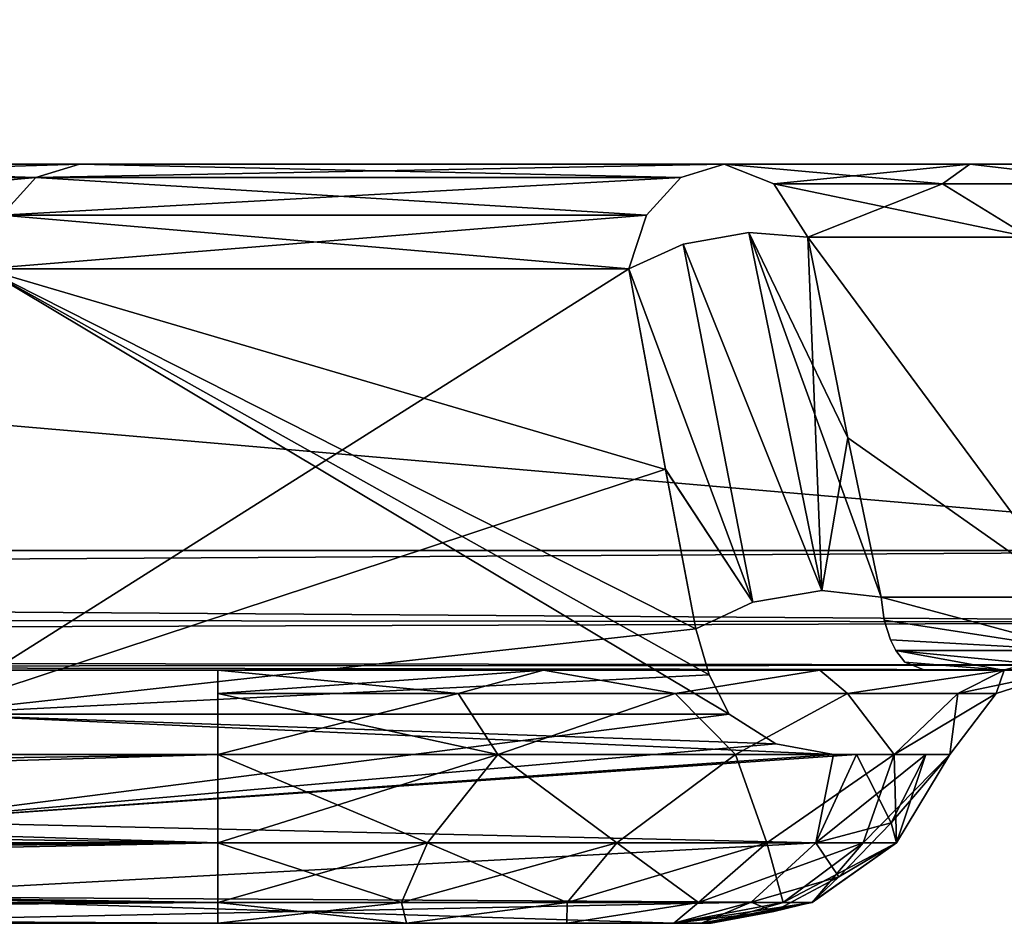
# Model space of a CAD drawing. Header units: millimetres. Extents: x -96 to 96, y -34 to 18.
# Tile 126 of 192: x 40.06 to 43.96, y -33 to -29.43. Entities that reach past the tile are written whole.
import ezdxf

# ---------------------------------------------------------------- set-up
doc = ezdxf.new("R2010")
doc.units = ezdxf.units.MM
doc.header["$LTSCALE"] = 65.185185
for name, color, linetype in [('102', 7, 'CONTINUOUS'), ('146', 7, 'CONTINUOUS'), ('182', 7, 'CONTINUOUS'), ('193', 7, 'CONTINUOUS'), ('213', 7, 'CONTINUOUS'), ('227', 7, 'CONTINUOUS'), ('243', 7, 'CONTINUOUS'), ('261', 7, 'CONTINUOUS'), ('272', 7, 'CONTINUOUS'), ('290', 7, 'CONTINUOUS'), ('348', 7, 'CONTINUOUS'), ('353', 7, 'CONTINUOUS'), ('358', 7, 'CONTINUOUS'), ('361', 7, 'CONTINUOUS'), ('364', 7, 'CONTINUOUS'), ('365', 7, 'CONTINUOUS'), ('366', 7, 'CONTINUOUS'), ('367', 7, 'CONTINUOUS'), ('382', 7, 'CONTINUOUS'), ('383', 7, 'CONTINUOUS'), ('384', 7, 'CONTINUOUS'), ('387', 7, 'CONTINUOUS'), ('388', 7, 'CONTINUOUS'), ('389', 7, 'CONTINUOUS'), ('390', 7, 'CONTINUOUS'), ('393', 7, 'CONTINUOUS'), ('394', 7, 'CONTINUOUS'), ('395', 7, 'CONTINUOUS'), ('396', 7, 'CONTINUOUS'), ('397', 7, 'CONTINUOUS'), ('398', 7, 'CONTINUOUS'), ('86', 7, 'CONTINUOUS'), ('87', 7, 'CONTINUOUS')]:
    doc.layers.add(name, color=color, linetype=linetype)

msp = doc.modelspace()

# ---------------------------------------------------------------- linework, layer by layer
at = {"layer": '102', "color": 7, "linetype": 'Continuous'}
for points in [[(4.873, -28, -23.4466), (45.75, -28, -23.4466), (4.873, -31.5262, -23.2618), (4.873, -28, -23.4466)], [(4.873, -31.5262, -23.2618), (45.75, -28, -23.4466), (45.75, -31.5262, -23.2618), (4.873, -31.5262, -23.2618)]]:
    msp.add_3dface(points, dxfattribs=at)
at = {"layer": '146', "color": 7, "linetype": 'Continuous'}
for points in [[(45.75, -28, 23.4466), (4.873, -28, 23.4466), (45.75, -31.5262, 23.2618), (45.75, -28, 23.4466)], [(4.873, -28, 23.4466), (4.873, -31.5262, 23.2618), (45.75, -31.5262, 23.2618), (4.873, -28, 23.4466)]]:
    msp.add_3dface(points, dxfattribs=at)
at = {"layer": '182', "color": 7, "linetype": 'Continuous'}
for points in [[(4.873, -31.5262, -23.2618), (45.75, -31.5262, -23.2618), (45.75, -31.8106, -23.1543), (4.873, -31.5262, -23.2618)], [(4.873, -31.7647, -23.1866), (4.873, -31.5262, -23.2618), (45.75, -31.8106, -23.1543), (4.873, -31.7647, -23.1866)], [(4.873, -31.9373, -23.0049), (4.873, -31.7647, -23.1866), (45.75, -31.8106, -23.1543), (4.873, -31.9373, -23.0049)], [(45.75, -31.9802, -22.9019), (4.873, -31.9373, -23.0049), (45.75, -31.8106, -23.1543), (45.75, -31.9802, -22.9019)], [(45.25, -32, -22.7624), (4.873, -32, -22.7624), (4.873, -31.9373, -23.0049), (45.25, -32, -22.7624)], [(45.25, -32, -22.7624), (4.873, -31.9373, -23.0049), (45.75, -31.9802, -22.9019), (45.25, -32, -22.7624)]]:
    msp.add_3dface(points, dxfattribs=at)
at = {"layer": '193', "color": 7, "linetype": 'Continuous'}
for points in [[(45.75, -31.5262, 23.2618), (4.873, -31.5262, 23.2618), (4.873, -31.7647, 23.1866), (45.75, -31.5262, 23.2618)], [(45.75, -31.8106, 23.1543), (45.75, -31.5262, 23.2618), (4.873, -31.7647, 23.1866), (45.75, -31.8106, 23.1543)], [(4.873, -31.9373, 23.0049), (45.75, -31.8106, 23.1543), (4.873, -31.7647, 23.1866), (4.873, -31.9373, 23.0049)], [(45.75, -31.9802, 22.9019), (45.75, -31.8106, 23.1543), (4.873, -31.9373, 23.0049), (45.75, -31.9802, 22.9019)], [(4.873, -32, 22.7624), (45.75, -31.9802, 22.9019), (4.873, -31.9373, 23.0049), (4.873, -32, 22.7624)], [(4.873, -32, 22.7624), (45.25, -32, 22.7624), (45.75, -31.9802, 22.9019), (4.873, -32, 22.7624)]]:
    msp.add_3dface(points, dxfattribs=at)
at = {"layer": '213', "color": 7, "linetype": 'Continuous'}
for points in [[(43.3378, -31.0815, 12.2764), (43.1792, -30.2887, 11.9004), (44.2319, -31.7113, 11.8681), (43.3378, -31.0815, 12.2764)], [(44.2319, -31.7113, 11.8681), (43.1792, -30.2887, 11.9004), (44.0539, -30.2887, 11.1941), (44.2319, -31.7113, 11.8681)], [(43.4695, -31.7113, 12.5778), (43.3378, -31.0815, 12.2764), (44.2319, -31.7113, 11.8681), (43.4695, -31.7113, 12.5778)]]:
    msp.add_3dface(points, dxfattribs=at)
at = {"layer": '227', "color": 7, "linetype": 'Continuous'}
for points in [[(43.1792, -30.2887, -11.9004), (43.3379, -31.0819, -12.2766), (44.2319, -31.7113, -11.8681), (43.1792, -30.2887, -11.9004)], [(44.0539, -30.2887, -11.1941), (43.1792, -30.2887, -11.9004), (44.2319, -31.7113, -11.8681), (44.0539, -30.2887, -11.1941)], [(43.3379, -31.0819, -12.2766), (43.4695, -31.7113, -12.5778), (44.2319, -31.7113, -11.8681), (43.3379, -31.0819, -12.2766)]]:
    msp.add_3dface(points, dxfattribs=at)
at = {"layer": '243', "color": 7, "linetype": 'Continuous'}
for points in [[(43.482, -31.8023, 12.6509), (43.4695, -31.7113, 12.5778), (44.2562, -31.9217, 12.0767), (43.482, -31.8023, 12.6509)], [(43.4695, -31.7113, 12.5778), (44.2319, -31.7113, 11.8681), (44.2562, -31.9217, 12.0767), (43.4695, -31.7113, 12.5778)], [(43.5069, -31.8802, 12.7399), (43.482, -31.8023, 12.6509), (44.2562, -31.9217, 12.0767), (43.5069, -31.8802, 12.7399)], [(43.5276, -31.9216, 12.8059), (43.5069, -31.8802, 12.7399), (44.2562, -31.9217, 12.0767), (43.5276, -31.9216, 12.8059)], [(43.5276, -31.9216, 12.8059), (43.9518, -32, 12.7095), (43.5634, -31.9683, 12.9173), (43.5276, -31.9216, 12.8059)], [(43.9518, -32, 12.7095), (43.5276, -31.9216, 12.8059), (44.2562, -31.9217, 12.0767), (43.9518, -32, 12.7095)], [(44.3258, -32, 12.3609), (43.9518, -32, 12.7095), (44.2562, -31.9217, 12.0767), (44.3258, -32, 12.3609)], [(43.9518, -32, 12.7095), (43.6421, -32, 13.1153), (43.5634, -31.9683, 12.9173), (43.9518, -32, 12.7095)]]:
    msp.add_3dface(points, dxfattribs=at)
at = {"layer": '261', "color": 7, "linetype": 'Continuous'}
for points in [[(44.2319, -31.7113, -11.8681), (43.4695, -31.7113, -12.5778), (44.2562, -31.9217, -12.0767), (44.2319, -31.7113, -11.8681)], [(44.2562, -31.9217, -12.0767), (43.4695, -31.7113, -12.5778), (43.482, -31.8023, -12.6509), (44.2562, -31.9217, -12.0767)], [(43.5069, -31.8802, -12.7399), (44.2562, -31.9217, -12.0767), (43.482, -31.8023, -12.6509), (43.5069, -31.8802, -12.7399)], [(43.5276, -31.9216, -12.8059), (44.2562, -31.9217, -12.0767), (43.5069, -31.8802, -12.7399), (43.5276, -31.9216, -12.8059)], [(43.9518, -32, -12.7095), (44.3258, -32, -12.3609), (43.5276, -31.9216, -12.8059), (43.9518, -32, -12.7095)], [(43.5634, -31.9683, -12.9173), (43.9518, -32, -12.7095), (43.5276, -31.9216, -12.8059), (43.5634, -31.9683, -12.9173)], [(43.5276, -31.9216, -12.8059), (44.3258, -32, -12.3609), (44.2562, -31.9217, -12.0767), (43.5276, -31.9216, -12.8059)], [(43.6421, -32, -13.1153), (43.9518, -32, -12.7095), (43.5634, -31.9683, -12.9173), (43.6421, -32, -13.1153)]]:
    msp.add_3dface(points, dxfattribs=at)
at = {"layer": '272', "color": 7, "linetype": 'Continuous'}
for points in [[(42.8494, -30, 11.5897), (43.8196, -30, 10.8062), (43.045, -30.0783, 11.7739), (42.8494, -30, 11.5897)], [(43.045, -30.0783, 11.7739), (43.8196, -30, 10.8062), (43.7119, -30.0783, 11.1969), (43.045, -30.0783, 11.7739)], [(43.7119, -30.0783, 11.1969), (43.8196, -30, 10.8062), (44.4817, -30.0783, 10.7668), (43.7119, -30.0783, 11.1969)], [(43.8196, -30, 10.8062), (44.9646, -30, 10.3119), (44.4817, -30.0783, 10.7668), (43.8196, -30, 10.8062)], [(43.1792, -30.2887, 11.9004), (43.045, -30.0783, 11.7739), (43.7119, -30.0783, 11.1969), (43.1792, -30.2887, 11.9004)], [(44.0539, -30.2887, 11.1941), (43.1792, -30.2887, 11.9004), (43.7119, -30.0783, 11.1969), (44.0539, -30.2887, 11.1941)], [(44.0539, -30.2887, 11.1941), (43.7119, -30.0783, 11.1969), (44.4817, -30.0783, 10.7668), (44.0539, -30.2887, 11.1941)]]:
    msp.add_3dface(points, dxfattribs=at)
at = {"layer": '290', "color": 7, "linetype": 'Continuous'}
for points in [[(42.8494, -30, -11.5897), (43.045, -30.0783, -11.7739), (43.7119, -30.0783, -11.1969), (42.8494, -30, -11.5897)], [(43.8196, -30, -10.8062), (42.8494, -30, -11.5897), (43.7119, -30.0783, -11.1969), (43.8196, -30, -10.8062)], [(43.8196, -30, -10.8062), (43.7119, -30.0783, -11.1969), (44.4817, -30.0783, -10.7668), (43.8196, -30, -10.8062)], [(44.9646, -30, -10.3119), (43.8196, -30, -10.8062), (44.4817, -30.0783, -10.7668), (44.9646, -30, -10.3119)], [(43.045, -30.0783, -11.7739), (44.0539, -30.2887, -11.1941), (43.7119, -30.0783, -11.1969), (43.045, -30.0783, -11.7739)], [(43.1792, -30.2887, -11.9004), (44.0539, -30.2887, -11.1941), (43.045, -30.0783, -11.7739), (43.1792, -30.2887, -11.9004)], [(43.7119, -30.0783, -11.1969), (44.0539, -30.2887, -11.1941), (44.4817, -30.0783, -10.7668), (43.7119, -30.0783, -11.1969)]]:
    msp.add_3dface(points, dxfattribs=at)
at = {"layer": '348', "color": 7, "linetype": 'Continuous'}
for points in [[(40.8476, -33, 20.2922), (29.8681, -33, 20.2922), (36.1846, -33, 14.4855), (40.8476, -33, 20.2922)], [(29.8681, -33, -20.2922), (40.8476, -33, -20.2922), (29.8681, -33, -13), (29.8681, -33, -20.2922)], [(29.8681, -33, -13), (40.8476, -33, -20.2922), (33.8154, -33, -14.4855), (29.8681, -33, -13)], [(33.8154, -33, -14.4855), (40.8476, -33, -20.2922), (34.5772, -33, -14.8524), (33.8154, -33, -14.4855)], [(34.5772, -33, -14.8524), (40.8476, -33, -20.2922), (35.4228, -33, -14.8524), (34.5772, -33, -14.8524)], [(35.4228, -33, -14.8524), (40.8476, -33, -20.2922), (36.1846, -33, -14.4855), (35.4228, -33, -14.8524)], [(36.1846, -33, -14.4855), (40.8476, -33, -20.2922), (36.7118, -33, -13.8244), (36.1846, -33, -14.4855)], [(36.7118, -33, 13.8244), (40.8476, -33, 20.2922), (36.1846, -33, 14.4855), (36.7118, -33, 13.8244)], [(40.8476, -33, -20.2922), (36.9, -33, -13), (36.7118, -33, -13.8244), (40.8476, -33, -20.2922)], [(38.9313, -33, 9.7013), (40.8476, -33, 20.2922), (36.7118, -33, 13.8244), (38.9313, -33, 9.7013)], [(40.8476, -33, -20.2922), (37.5661, -33, -8.5557), (36.9, -33, -13), (40.8476, -33, -20.2922)], [(37.5661, -33, -8.5557), (40.8476, -33, -20.2922), (38.9313, -33, -9.7013), (37.5661, -33, -8.5557)], [(41.594, -33, -20.1438), (42.2268, -33, -19.7209), (38.9313, -33, -9.7013), (41.594, -33, -20.1438)], [(40.8476, -33, -20.2922), (41.594, -33, -20.1438), (38.9313, -33, -9.7013), (40.8476, -33, -20.2922)], [(42.2268, -33, -19.7209), (42.6496, -33, -19.0881), (38.9313, -33, -9.7013), (42.2268, -33, -19.7209)], [(38.9313, -33, -9.7013), (42.6496, -33, -19.0881), (42.6502, -33, -14.1334), (38.9313, -33, -9.7013)], [(38.9313, -33, 9.7013), (42.6502, -33, 14.1334), (40.8476, -33, 20.2922), (38.9313, -33, 9.7013)], [(40.8476, -33, 20.2922), (42.6502, -33, 14.1334), (41.594, -33, 20.1438), (40.8476, -33, 20.2922)], [(41.594, -33, 20.1438), (42.6502, -33, 14.1334), (42.2268, -33, 19.7209), (41.594, -33, 20.1438)], [(42.2268, -33, 19.7209), (42.6502, -33, 14.1334), (42.6496, -33, 19.0881), (42.2268, -33, 19.7209)], [(42.6496, -33, -19.0881), (42.7981, -33, -18.3417), (42.6502, -33, -14.1334), (42.6496, -33, -19.0881)], [(42.7981, -33, 14.5396), (42.6496, -33, 19.0881), (42.76, -33, 14.3234), (42.7981, -33, 14.5396)], [(42.7981, -33, 18.3417), (42.6496, -33, 19.0881), (42.7981, -33, 14.5396), (42.7981, -33, 18.3417)], [(42.6496, -33, 19.0881), (42.6502, -33, 14.1334), (42.76, -33, 14.3234), (42.6496, -33, 19.0881)], [(42.6502, -33, -14.1334), (42.7981, -33, -18.3417), (42.76, -33, -14.3234), (42.6502, -33, -14.1334)], [(42.7981, -33, -18.3417), (42.7981, -33, -14.5396), (42.76, -33, -14.3234), (42.7981, -33, -18.3417)]]:
    msp.add_3dface(points, dxfattribs=at)
at = {"layer": '353', "color": 7, "linetype": 'Continuous'}
for points in [[(39.9235, -30.4132, -8.8687), (39.6857, -32.1736, -9.0682), (42.8693, -32.1736, -12.8624), (39.9235, -30.4132, -8.8687)], [(39.9235, -30.4132, -8.8687), (42.8693, -32.1736, -12.8624), (42.7893, -32.0177, -12.7242), (39.9235, -30.4132, -8.8687)], [(42.4722, -30.4132, -11.9062), (39.9235, -30.4132, -8.8687), (42.6176, -31.2064, -12.2971), (42.4722, -30.4132, -11.9062)], [(42.6176, -31.2064, -12.2971), (39.9235, -30.4132, -8.8687), (42.7374, -31.8358, -12.6125), (42.6176, -31.2064, -12.2971)], [(42.7374, -31.8358, -12.6125), (39.9235, -30.4132, -8.8687), (42.7893, -32.0177, -12.7242), (42.7374, -31.8358, -12.6125)]]:
    msp.add_3dface(points, dxfattribs=at)
at = {"layer": '358', "color": 7, "linetype": 'Continuous'}
for points in [[(39.6857, -32.1736, 9.0682), (39.9235, -30.4132, 8.8687), (42.4722, -30.4132, 11.9062), (39.6857, -32.1736, 9.0682)], [(39.6857, -32.1736, 9.0682), (42.4722, -30.4132, 11.9062), (42.6176, -31.206, 12.2969), (39.6857, -32.1736, 9.0682)], [(42.7374, -31.8358, 12.6125), (39.6857, -32.1736, 9.0682), (42.6176, -31.206, 12.2969), (42.7374, -31.8358, 12.6125)], [(42.7893, -32.0177, 12.7242), (39.6857, -32.1736, 9.0682), (42.7374, -31.8358, 12.6125), (42.7893, -32.0177, 12.7242)], [(42.8693, -32.1736, 12.8624), (39.6857, -32.1736, 9.0682), (42.7893, -32.0177, 12.7242), (42.8693, -32.1736, 12.8624)]]:
    msp.add_3dface(points, dxfattribs=at)
at = {"layer": '361', "color": 7, "linetype": 'Continuous'}
for points in [[(39.5457, -32.5972, 9.1857), (39.6857, -32.1736, 9.0682), (43.281, -32.3333, 13.4183), (39.5457, -32.5972, 9.1857)], [(43.281, -32.3333, 13.4183), (39.6857, -32.1736, 9.0682), (43.0529, -32.291, 13.1249), (43.281, -32.3333, 13.4183)], [(39.6857, -32.1736, 9.0682), (42.8693, -32.1736, 12.8624), (43.0529, -32.291, 13.1249), (39.6857, -32.1736, 9.0682)], [(43.2107, -32.6818, 13.6631), (39.5457, -32.5972, 9.1857), (43.281, -32.3333, 13.4183), (43.2107, -32.6818, 13.6631)], [(43.3725, -32.3333, 13.5273), (43.2107, -32.6818, 13.6631), (43.281, -32.3333, 13.4183), (43.3725, -32.3333, 13.5273)], [(39.2748, -32.8938, 9.4131), (39.5457, -32.5972, 9.1857), (43.2107, -32.6818, 13.6631), (39.2748, -32.8938, 9.4131)], [(42.9558, -32.917, 13.877), (39.2748, -32.8938, 9.4131), (43.2107, -32.6818, 13.6631), (42.9558, -32.917, 13.877)], [(42.6502, -33, 14.1334), (38.9313, -33, 9.7013), (39.2748, -32.8938, 9.4131), (42.6502, -33, 14.1334)], [(42.6502, -33, 14.1334), (39.2748, -32.8938, 9.4131), (42.9558, -32.917, 13.877), (42.6502, -33, 14.1334)]]:
    msp.add_3dface(points, dxfattribs=at)
at = {"layer": '364', "color": 7, "linetype": 'Continuous'}
for points in [[(29.5317, -32.5088, 21.1531), (40.8476, -32.3333, 21.235), (29.5069, -32.3333, 21.235), (29.5317, -32.5088, 21.1531)], [(29.5735, -32.6693, 21.0352), (40.8476, -32.3333, 21.235), (29.5317, -32.5088, 21.1531), (29.5735, -32.6693, 21.0352)], [(40.8476, -32.6818, 21.0238), (40.8476, -32.3333, 21.235), (29.5735, -32.6693, 21.0352), (40.8476, -32.6818, 21.0238)], [(29.6301, -32.8063, 20.8838), (40.8476, -32.6818, 21.0238), (29.5735, -32.6693, 21.0352), (29.6301, -32.8063, 20.8838)], [(29.6995, -32.9112, 20.7041), (40.8476, -32.6818, 21.0238), (29.6301, -32.8063, 20.8838), (29.6995, -32.9112, 20.7041)], [(40.8476, -32.9172, 20.6907), (40.8476, -32.6818, 21.0238), (29.6995, -32.9112, 20.7041), (40.8476, -32.9172, 20.6907)], [(29.7793, -32.9774, 20.5037), (40.8476, -32.9172, 20.6907), (29.6995, -32.9112, 20.7041), (29.7793, -32.9774, 20.5037)], [(29.8681, -33, 20.2922), (40.8476, -32.9172, 20.6907), (29.7793, -32.9774, 20.5037), (29.8681, -33, 20.2922)], [(29.8681, -33, 20.2922), (40.8476, -33, 20.2922), (40.8476, -32.9172, 20.6907), (29.8681, -33, 20.2922)]]:
    msp.add_3dface(points, dxfattribs=at)
at = {"layer": '365', "color": 7, "linetype": 'Continuous'}
for points in [[(40.8476, -32.3333, 21.235), (41.6764, -32.6818, 20.8925), (41.9548, -32.3333, 21.0148), (40.8476, -32.3333, 21.235)], [(40.8476, -32.3333, 21.235), (40.8476, -32.6818, 21.0238), (41.6764, -32.6818, 20.8925), (40.8476, -32.3333, 21.235)], [(41.6764, -32.6818, 20.8925), (42.4241, -32.6818, 20.5116), (41.9548, -32.3333, 21.0148), (41.6764, -32.6818, 20.8925)], [(41.9548, -32.3333, 21.0148), (42.4241, -32.6818, 20.5116), (42.8935, -32.3333, 20.3876), (41.9548, -32.3333, 21.0148)], [(42.4241, -32.6818, 20.5116), (43.0174, -32.6818, 19.9182), (42.8935, -32.3333, 20.3876), (42.4241, -32.6818, 20.5116)], [(42.8935, -32.3333, 20.3876), (43.0174, -32.6818, 19.9182), (43.5207, -32.3333, 19.449), (42.8935, -32.3333, 20.3876)], [(43.0174, -32.6818, 19.9182), (43.3984, -32.6818, 19.1705), (43.5207, -32.3333, 19.449), (43.0174, -32.6818, 19.9182)], [(43.3984, -32.6818, 19.1705), (43.5297, -32.6818, 18.3417), (43.5207, -32.3333, 19.449), (43.3984, -32.6818, 19.1705)], [(43.5297, -32.6818, 18.3417), (43.7409, -32.3333, 18.3417), (43.5207, -32.3333, 19.449), (43.5297, -32.6818, 18.3417)], [(40.8476, -32.6818, 21.0238), (40.8476, -32.9172, 20.6907), (41.5735, -32.9172, 20.5758), (40.8476, -32.6818, 21.0238)], [(41.6764, -32.6818, 20.8925), (40.8476, -32.6818, 21.0238), (41.5735, -32.9172, 20.5758), (41.6764, -32.6818, 20.8925)], [(41.6764, -32.6818, 20.8925), (41.5735, -32.9172, 20.5758), (42.2283, -32.9172, 20.2421), (41.6764, -32.6818, 20.8925)], [(42.4241, -32.6818, 20.5116), (41.6764, -32.6818, 20.8925), (42.2283, -32.9172, 20.2421), (42.4241, -32.6818, 20.5116)], [(42.4241, -32.6818, 20.5116), (42.2283, -32.9172, 20.2421), (42.748, -32.9172, 19.7224), (42.4241, -32.6818, 20.5116)], [(43.0174, -32.6818, 19.9182), (42.4241, -32.6818, 20.5116), (42.748, -32.9172, 19.7224), (43.0174, -32.6818, 19.9182)], [(43.0174, -32.6818, 19.9182), (42.748, -32.9172, 19.7224), (43.0816, -32.9172, 19.0676), (43.0174, -32.6818, 19.9182)], [(43.3984, -32.6818, 19.1705), (43.0174, -32.6818, 19.9182), (43.0816, -32.9172, 19.0676), (43.3984, -32.6818, 19.1705)], [(43.3984, -32.6818, 19.1705), (43.0816, -32.9172, 19.0676), (43.1966, -32.9172, 18.3417), (43.3984, -32.6818, 19.1705)], [(43.5297, -32.6818, 18.3417), (43.3984, -32.6818, 19.1705), (43.1966, -32.9172, 18.3417), (43.5297, -32.6818, 18.3417)], [(40.8476, -33, 20.2922), (41.594, -33, 20.1438), (40.8476, -32.9172, 20.6907), (40.8476, -33, 20.2922)], [(40.8476, -32.9172, 20.6907), (41.594, -33, 20.1438), (41.5735, -32.9172, 20.5758), (40.8476, -32.9172, 20.6907)], [(41.5735, -32.9172, 20.5758), (41.594, -33, 20.1438), (42.2283, -32.9172, 20.2421), (41.5735, -32.9172, 20.5758)], [(41.594, -33, 20.1438), (42.2268, -33, 19.7209), (42.2283, -32.9172, 20.2421), (41.594, -33, 20.1438)], [(42.2283, -32.9172, 20.2421), (42.2268, -33, 19.7209), (42.748, -32.9172, 19.7224), (42.2283, -32.9172, 20.2421)], [(42.2268, -33, 19.7209), (42.6496, -33, 19.0881), (42.748, -32.9172, 19.7224), (42.2268, -33, 19.7209)], [(42.6496, -33, 19.0881), (42.7981, -33, 18.3417), (43.0816, -32.9172, 19.0676), (42.6496, -33, 19.0881)], [(42.748, -32.9172, 19.7224), (42.6496, -33, 19.0881), (43.0816, -32.9172, 19.0676), (42.748, -32.9172, 19.7224)], [(43.0816, -32.9172, 19.0676), (42.7981, -33, 18.3417), (43.1966, -32.9172, 18.3417), (43.0816, -32.9172, 19.0676)]]:
    msp.add_3dface(points, dxfattribs=at)
at = {"layer": '366', "color": 7, "linetype": 'Continuous'}
for points in [[(43.7409, -32.3333, 18.3417), (43.5297, -32.6818, 18.3417), (43.7409, -32.3333, 14.5396), (43.7409, -32.3333, 18.3417)], [(43.7409, -32.3333, 14.5396), (43.5297, -32.6818, 18.3417), (43.5297, -32.6818, 14.5396), (43.7409, -32.3333, 14.5396)], [(43.5297, -32.6818, 14.5396), (43.1966, -32.9172, 18.3417), (43.197, -32.917, 14.5396), (43.5297, -32.6818, 14.5396)], [(43.5297, -32.6818, 18.3417), (43.1966, -32.9172, 18.3417), (43.5297, -32.6818, 14.5396), (43.5297, -32.6818, 18.3417)], [(42.7981, -33, 18.3417), (42.7981, -33, 14.5396), (43.197, -32.917, 14.5396), (42.7981, -33, 18.3417)], [(43.1966, -32.9172, 18.3417), (42.7981, -33, 18.3417), (43.197, -32.917, 14.5396), (43.1966, -32.9172, 18.3417)]]:
    msp.add_3dface(points, dxfattribs=at)
at = {"layer": '367', "color": 7, "linetype": 'Continuous'}
for points in [[(43.2107, -32.6818, 13.6631), (43.3725, -32.3333, 13.5273), (43.5094, -32.6033, 14.0506), (43.2107, -32.6818, 13.6631)], [(43.5094, -32.6033, 14.0506), (43.3725, -32.3333, 13.5273), (43.6459, -32.3333, 14.001), (43.5094, -32.6033, 14.0506)], [(43.5297, -32.6818, 14.5396), (43.5094, -32.6033, 14.0506), (43.6459, -32.3333, 14.001), (43.5297, -32.6818, 14.5396)], [(43.7409, -32.3333, 14.5396), (43.5297, -32.6818, 14.5396), (43.6459, -32.3333, 14.001), (43.7409, -32.3333, 14.5396)], [(43.3025, -32.8165, 14.126), (43.2107, -32.6818, 13.6631), (43.5094, -32.6033, 14.0506), (43.3025, -32.8165, 14.126)], [(43.5297, -32.6818, 14.5396), (43.3025, -32.8165, 14.126), (43.5094, -32.6033, 14.0506), (43.5297, -32.6818, 14.5396)], [(42.9558, -32.917, 13.877), (43.2107, -32.6818, 13.6631), (43.3025, -32.8165, 14.126), (42.9558, -32.917, 13.877)], [(43.5297, -32.6818, 14.5396), (43.197, -32.917, 14.5396), (43.3025, -32.8165, 14.126), (43.5297, -32.6818, 14.5396)], [(43.0446, -32.953, 14.2198), (42.9558, -32.917, 13.877), (43.3025, -32.8165, 14.126), (43.0446, -32.953, 14.2198)], [(43.197, -32.917, 14.5396), (43.0446, -32.953, 14.2198), (43.3025, -32.8165, 14.126), (43.197, -32.917, 14.5396)], [(42.76, -33, 14.3234), (42.6502, -33, 14.1334), (42.9558, -32.917, 13.877), (42.76, -33, 14.3234)], [(42.76, -33, 14.3234), (42.9558, -32.917, 13.877), (43.0446, -32.953, 14.2198), (42.76, -33, 14.3234)], [(43.197, -32.917, 14.5396), (42.7981, -33, 14.5396), (43.0446, -32.953, 14.2198), (43.197, -32.917, 14.5396)], [(42.7981, -33, 14.5396), (42.76, -33, 14.3234), (43.0446, -32.953, 14.2198), (42.7981, -33, 14.5396)]]:
    msp.add_3dface(points, dxfattribs=at)
at = {"layer": '382', "color": 7, "linetype": 'Continuous'}
for points in [[(43.5297, -32.6818, -14.5396), (43.7409, -32.3333, -18.3417), (43.7409, -32.3333, -14.5396), (43.5297, -32.6818, -14.5396)], [(43.5297, -32.6818, -18.3417), (43.7409, -32.3333, -18.3417), (43.5297, -32.6818, -14.5396), (43.5297, -32.6818, -18.3417)], [(43.1966, -32.9172, -18.3417), (43.5297, -32.6818, -18.3417), (43.197, -32.917, -14.5396), (43.1966, -32.9172, -18.3417)], [(43.197, -32.917, -14.5396), (43.5297, -32.6818, -18.3417), (43.5297, -32.6818, -14.5396), (43.197, -32.917, -14.5396)], [(42.7981, -33, -14.5396), (43.1966, -32.9172, -18.3417), (43.197, -32.917, -14.5396), (42.7981, -33, -14.5396)], [(42.7981, -33, -14.5396), (42.7981, -33, -18.3417), (43.1966, -32.9172, -18.3417), (42.7981, -33, -14.5396)]]:
    msp.add_3dface(points, dxfattribs=at)
at = {"layer": '383', "color": 7, "linetype": 'Continuous'}
for points in [[(40.8476, -32.6818, -21.0238), (40.8476, -32.3333, -21.235), (41.9548, -32.3333, -21.0148), (40.8476, -32.6818, -21.0238)], [(41.6764, -32.6818, -20.8925), (40.8476, -32.6818, -21.0238), (41.9548, -32.3333, -21.0148), (41.6764, -32.6818, -20.8925)], [(42.4241, -32.6818, -20.5116), (41.6764, -32.6818, -20.8925), (41.9548, -32.3333, -21.0148), (42.4241, -32.6818, -20.5116)], [(42.8935, -32.3333, -20.3876), (42.4241, -32.6818, -20.5116), (41.9548, -32.3333, -21.0148), (42.8935, -32.3333, -20.3876)], [(43.0174, -32.6818, -19.9182), (42.4241, -32.6818, -20.5116), (42.8935, -32.3333, -20.3876), (43.0174, -32.6818, -19.9182)], [(43.5207, -32.3333, -19.449), (43.0174, -32.6818, -19.9182), (42.8935, -32.3333, -20.3876), (43.5207, -32.3333, -19.449)], [(43.3984, -32.6818, -19.1705), (43.0174, -32.6818, -19.9182), (43.5207, -32.3333, -19.449), (43.3984, -32.6818, -19.1705)], [(43.7409, -32.3333, -18.3417), (43.3984, -32.6818, -19.1705), (43.5207, -32.3333, -19.449), (43.7409, -32.3333, -18.3417)], [(43.7409, -32.3333, -18.3417), (43.5297, -32.6818, -18.3417), (43.3984, -32.6818, -19.1705), (43.7409, -32.3333, -18.3417)], [(40.8476, -32.6818, -21.0238), (41.6764, -32.6818, -20.8925), (40.8476, -32.9172, -20.6907), (40.8476, -32.6818, -21.0238)], [(41.6764, -32.6818, -20.8925), (41.5735, -32.9172, -20.5758), (40.8476, -32.9172, -20.6907), (41.6764, -32.6818, -20.8925)], [(42.4241, -32.6818, -20.5116), (42.2283, -32.9172, -20.2421), (41.5735, -32.9172, -20.5758), (42.4241, -32.6818, -20.5116)], [(41.6764, -32.6818, -20.8925), (42.4241, -32.6818, -20.5116), (41.5735, -32.9172, -20.5758), (41.6764, -32.6818, -20.8925)], [(42.4241, -32.6818, -20.5116), (43.0174, -32.6818, -19.9182), (42.2283, -32.9172, -20.2421), (42.4241, -32.6818, -20.5116)], [(43.0174, -32.6818, -19.9182), (42.748, -32.9172, -19.7224), (42.2283, -32.9172, -20.2421), (43.0174, -32.6818, -19.9182)], [(43.0174, -32.6818, -19.9182), (43.3984, -32.6818, -19.1705), (42.748, -32.9172, -19.7224), (43.0174, -32.6818, -19.9182)], [(43.3984, -32.6818, -19.1705), (43.0816, -32.9172, -19.0676), (42.748, -32.9172, -19.7224), (43.3984, -32.6818, -19.1705)], [(43.5297, -32.6818, -18.3417), (43.1966, -32.9172, -18.3417), (43.0816, -32.9172, -19.0676), (43.5297, -32.6818, -18.3417)], [(43.3984, -32.6818, -19.1705), (43.5297, -32.6818, -18.3417), (43.0816, -32.9172, -19.0676), (43.3984, -32.6818, -19.1705)], [(41.594, -33, -20.1438), (40.8476, -33, -20.2922), (41.5735, -32.9172, -20.5758), (41.594, -33, -20.1438)], [(41.5735, -32.9172, -20.5758), (40.8476, -33, -20.2922), (40.8476, -32.9172, -20.6907), (41.5735, -32.9172, -20.5758)], [(42.2283, -32.9172, -20.2421), (41.594, -33, -20.1438), (41.5735, -32.9172, -20.5758), (42.2283, -32.9172, -20.2421)], [(42.2268, -33, -19.7209), (41.594, -33, -20.1438), (42.2283, -32.9172, -20.2421), (42.2268, -33, -19.7209)], [(42.748, -32.9172, -19.7224), (42.2268, -33, -19.7209), (42.2283, -32.9172, -20.2421), (42.748, -32.9172, -19.7224)], [(42.6496, -33, -19.0881), (42.2268, -33, -19.7209), (42.748, -32.9172, -19.7224), (42.6496, -33, -19.0881)], [(43.0816, -32.9172, -19.0676), (42.6496, -33, -19.0881), (42.748, -32.9172, -19.7224), (43.0816, -32.9172, -19.0676)], [(43.1966, -32.9172, -18.3417), (42.6496, -33, -19.0881), (43.0816, -32.9172, -19.0676), (43.1966, -32.9172, -18.3417)], [(42.7981, -33, -18.3417), (42.6496, -33, -19.0881), (43.1966, -32.9172, -18.3417), (42.7981, -33, -18.3417)]]:
    msp.add_3dface(points, dxfattribs=at)
at = {"layer": '384', "color": 7, "linetype": 'Continuous'}
for points in [[(40.8476, -32.3333, -21.235), (40.8476, -32.6818, -21.0238), (29.5069, -32.3333, -21.235), (40.8476, -32.3333, -21.235)], [(29.5069, -32.3333, -21.235), (40.8476, -32.6818, -21.0238), (29.5317, -32.5088, -21.1531), (29.5069, -32.3333, -21.235)], [(29.5317, -32.5088, -21.1531), (40.8476, -32.6818, -21.0238), (29.5735, -32.6693, -21.0352), (29.5317, -32.5088, -21.1531)], [(29.5735, -32.6693, -21.0352), (40.8476, -32.6818, -21.0238), (29.602, -32.746, -20.9582), (29.5735, -32.6693, -21.0352)], [(40.8476, -32.6818, -21.0238), (40.8476, -32.9172, -20.6907), (29.602, -32.746, -20.9582), (40.8476, -32.6818, -21.0238)], [(29.602, -32.746, -20.9582), (40.8476, -32.9172, -20.6907), (29.6301, -32.8063, -20.8838), (29.602, -32.746, -20.9582)], [(29.6301, -32.8063, -20.8838), (40.8476, -32.9172, -20.6907), (29.6995, -32.9112, -20.7041), (29.6301, -32.8063, -20.8838)], [(29.6995, -32.9112, -20.7041), (40.8476, -32.9172, -20.6907), (29.7268, -32.9395, -20.6348), (29.6995, -32.9112, -20.7041)], [(40.8476, -32.9172, -20.6907), (40.8476, -33, -20.2922), (29.7268, -32.9395, -20.6348), (40.8476, -32.9172, -20.6907)], [(29.7268, -32.9395, -20.6348), (40.8476, -33, -20.2922), (29.7793, -32.9774, -20.5037), (29.7268, -32.9395, -20.6348)], [(40.8476, -33, -20.2922), (29.8681, -33, -20.2922), (29.7793, -32.9774, -20.5037), (40.8476, -33, -20.2922)]]:
    msp.add_3dface(points, dxfattribs=at)
at = {"layer": '387', "color": 7, "linetype": 'Continuous'}
for points in [[(42.8693, -32.1736, -12.8624), (39.6857, -32.1736, -9.0682), (39.5457, -32.5972, -9.1857), (42.8693, -32.1736, -12.8624)], [(42.8693, -32.1736, -12.8624), (39.5457, -32.5972, -9.1857), (43.0529, -32.291, -13.1249), (42.8693, -32.1736, -12.8624)], [(43.0529, -32.291, -13.1249), (39.5457, -32.5972, -9.1857), (43.281, -32.3333, -13.4183), (43.0529, -32.291, -13.1249)], [(43.3725, -32.3333, -13.5273), (39.5457, -32.5972, -9.1857), (43.2107, -32.6818, -13.6631), (43.3725, -32.3333, -13.5273)], [(39.5457, -32.5972, -9.1857), (43.3725, -32.3333, -13.5273), (43.281, -32.3333, -13.4183), (39.5457, -32.5972, -9.1857)], [(39.5457, -32.5972, -9.1857), (39.2748, -32.8938, -9.4131), (43.2107, -32.6818, -13.6631), (39.5457, -32.5972, -9.1857)], [(43.2107, -32.6818, -13.6631), (39.2748, -32.8938, -9.4131), (42.9558, -32.917, -13.877), (43.2107, -32.6818, -13.6631)], [(39.2748, -32.8938, -9.4131), (38.9313, -33, -9.7013), (42.9558, -32.917, -13.877), (39.2748, -32.8938, -9.4131)], [(38.9313, -33, -9.7013), (42.6502, -33, -14.1334), (42.9558, -32.917, -13.877), (38.9313, -33, -9.7013)]]:
    msp.add_3dface(points, dxfattribs=at)
at = {"layer": '388', "color": 7, "linetype": 'Continuous'}
for points in [[(43.3725, -32.3333, -13.5273), (43.2107, -32.6818, -13.6631), (43.6459, -32.3333, -14.001), (43.3725, -32.3333, -13.5273)], [(43.2107, -32.6818, -13.6631), (43.5094, -32.6033, -14.0506), (43.6459, -32.3333, -14.001), (43.2107, -32.6818, -13.6631)], [(43.5094, -32.6033, -14.0506), (43.7409, -32.3333, -14.5396), (43.6459, -32.3333, -14.001), (43.5094, -32.6033, -14.0506)], [(43.5297, -32.6818, -14.5396), (43.7409, -32.3333, -14.5396), (43.5094, -32.6033, -14.0506), (43.5297, -32.6818, -14.5396)], [(43.2107, -32.6818, -13.6631), (43.3025, -32.8165, -14.126), (43.5094, -32.6033, -14.0506), (43.2107, -32.6818, -13.6631)], [(43.3025, -32.8165, -14.126), (43.5297, -32.6818, -14.5396), (43.5094, -32.6033, -14.0506), (43.3025, -32.8165, -14.126)], [(43.2107, -32.6818, -13.6631), (42.9558, -32.917, -13.877), (43.3025, -32.8165, -14.126), (43.2107, -32.6818, -13.6631)], [(43.197, -32.917, -14.5396), (43.5297, -32.6818, -14.5396), (43.3025, -32.8165, -14.126), (43.197, -32.917, -14.5396)], [(42.9558, -32.917, -13.877), (43.0446, -32.953, -14.2198), (43.3025, -32.8165, -14.126), (42.9558, -32.917, -13.877)], [(43.0446, -32.953, -14.2198), (43.197, -32.917, -14.5396), (43.3025, -32.8165, -14.126), (43.0446, -32.953, -14.2198)], [(42.9558, -32.917, -13.877), (42.6502, -33, -14.1334), (43.0446, -32.953, -14.2198), (42.9558, -32.917, -13.877)], [(42.76, -33, -14.3234), (43.197, -32.917, -14.5396), (43.0446, -32.953, -14.2198), (42.76, -33, -14.3234)], [(42.76, -33, -14.3234), (42.7981, -33, -14.5396), (43.197, -32.917, -14.5396), (42.76, -33, -14.3234)], [(42.6502, -33, -14.1334), (42.76, -33, -14.3234), (43.0446, -32.953, -14.2198), (42.6502, -33, -14.1334)]]:
    msp.add_3dface(points, dxfattribs=at)
at = {"layer": '389', "color": 7, "linetype": 'Continuous'}
for points in [[(40.1289, -30.0531, 8.6963), (40.3007, -30, 8.5522), (42.6775, -30.0532, 11.7339), (40.1289, -30.0531, 8.6963)], [(40.3007, -30, 8.5522), (42.8494, -30, 11.5897), (42.6775, -30.0532, 11.7339), (40.3007, -30, 8.5522)], [(39.9935, -30.2014, 8.81), (40.1289, -30.0531, 8.6963), (42.5422, -30.2014, 11.8475), (39.9935, -30.2014, 8.81)], [(42.5422, -30.2014, 11.8475), (40.1289, -30.0531, 8.6963), (42.6775, -30.0532, 11.7339), (42.5422, -30.2014, 11.8475)], [(42.4722, -30.4132, 11.9062), (39.9235, -30.4132, 8.8687), (39.9935, -30.2014, 8.81), (42.4722, -30.4132, 11.9062)], [(42.4722, -30.4132, 11.9062), (39.9935, -30.2014, 8.81), (42.5422, -30.2014, 11.8475), (42.4722, -30.4132, 11.9062)]]:
    msp.add_3dface(points, dxfattribs=at)
at = {"layer": '390', "color": 7, "linetype": 'Continuous'}
for points in [[(38.4599, -30, 7.0076), (40.3007, -30, 8.5522), (38.5974, -30.0531, 7.3532), (38.4599, -30, 7.0076)], [(40.3007, -30, 8.5522), (40.1289, -30.0531, 8.6963), (38.5974, -30.0531, 7.3532), (40.3007, -30, 8.5522)], [(40.1289, -30.0531, 8.6963), (39.9935, -30.2014, 8.81), (38.5024, -30.2014, 7.5024), (40.1289, -30.0531, 8.6963)], [(38.5974, -30.0531, 7.3532), (40.1289, -30.0531, 8.6963), (38.5024, -30.2014, 7.5024), (38.5974, -30.0531, 7.3532)]]:
    msp.add_3dface(points, dxfattribs=at)
at = {"layer": '393', "color": 7, "linetype": 'Continuous'}
for points in [[(42.1352, -32, 21.4503), (40.8476, -32, 21.7064), (41.7982, -32.0918, 21.2672), (42.1352, -32, 21.4503)], [(41.7982, -32.0918, 21.2672), (40.8476, -32, 21.7064), (40.8476, -32.0918, 21.4177), (41.7982, -32.0918, 21.2672)], [(42.6557, -32.0918, 20.8303), (42.1352, -32, 21.4503), (41.7982, -32.0918, 21.2672), (42.6557, -32.0918, 20.8303)], [(43.2268, -32, 20.7209), (42.1352, -32, 21.4503), (42.6557, -32.0918, 20.8303), (43.2268, -32, 20.7209)], [(43.3362, -32.0918, 20.1498), (43.2268, -32, 20.7209), (42.6557, -32.0918, 20.8303), (43.3362, -32.0918, 20.1498)], [(43.9562, -32, 19.6293), (43.2268, -32, 20.7209), (43.3362, -32.0918, 20.1498), (43.9562, -32, 19.6293)], [(43.7731, -32.0918, 19.2923), (43.9562, -32, 19.6293), (43.3362, -32.0918, 20.1498), (43.7731, -32.0918, 19.2923)], [(43.9236, -32.0918, 18.3417), (43.9562, -32, 19.6293), (43.7731, -32.0918, 19.2923), (43.9236, -32.0918, 18.3417)], [(44.2123, -32, 18.3417), (43.9562, -32, 19.6293), (43.9236, -32.0918, 18.3417), (44.2123, -32, 18.3417)], [(41.9548, -32.3333, 21.0148), (41.7982, -32.0918, 21.2672), (40.8476, -32.0918, 21.4177), (41.9548, -32.3333, 21.0148)], [(40.8476, -32.3333, 21.235), (41.9548, -32.3333, 21.0148), (40.8476, -32.0918, 21.4177), (40.8476, -32.3333, 21.235)], [(41.9548, -32.3333, 21.0148), (42.6557, -32.0918, 20.8303), (41.7982, -32.0918, 21.2672), (41.9548, -32.3333, 21.0148)], [(41.9548, -32.3333, 21.0148), (42.8935, -32.3333, 20.3876), (42.6557, -32.0918, 20.8303), (41.9548, -32.3333, 21.0148)], [(42.8935, -32.3333, 20.3876), (43.3362, -32.0918, 20.1498), (42.6557, -32.0918, 20.8303), (42.8935, -32.3333, 20.3876)], [(42.8935, -32.3333, 20.3876), (43.5207, -32.3333, 19.449), (43.3362, -32.0918, 20.1498), (42.8935, -32.3333, 20.3876)], [(43.5207, -32.3333, 19.449), (43.7731, -32.0918, 19.2923), (43.3362, -32.0918, 20.1498), (43.5207, -32.3333, 19.449)], [(43.5207, -32.3333, 19.449), (43.7409, -32.3333, 18.3417), (43.7731, -32.0918, 19.2923), (43.5207, -32.3333, 19.449)], [(43.7409, -32.3333, 18.3417), (43.9236, -32.0918, 18.3417), (43.7731, -32.0918, 19.2923), (43.7409, -32.3333, 18.3417)]]:
    msp.add_3dface(points, dxfattribs=at)
at = {"layer": '394', "color": 7, "linetype": 'Continuous'}
for points in [[(42.6867, -30.3163, 12.0253), (42.9465, -30.2706, 12.0232), (43.2344, -31.6853, 12.7195), (42.6867, -30.3163, 12.0253)], [(42.9465, -30.2706, 12.0232), (43.1792, -30.2887, 11.9004), (43.2344, -31.6853, 12.7195), (42.9465, -30.2706, 12.0232)], [(42.4722, -30.4132, 11.9062), (42.6867, -30.3163, 12.0253), (42.9628, -31.7315, 12.7324), (42.4722, -30.4132, 11.9062)], [(42.9628, -31.7315, 12.7324), (42.6867, -30.3163, 12.0253), (43.2344, -31.6853, 12.7195), (42.9628, -31.7315, 12.7324)], [(43.1792, -30.2887, 11.9004), (43.3378, -31.0815, 12.2764), (43.2344, -31.6853, 12.7195), (43.1792, -30.2887, 11.9004)], [(42.6176, -31.206, 12.2969), (42.4722, -30.4132, 11.9062), (42.9628, -31.7315, 12.7324), (42.6176, -31.206, 12.2969)], [(43.3378, -31.0815, 12.2764), (43.4695, -31.7113, 12.5778), (43.2344, -31.6853, 12.7195), (43.3378, -31.0815, 12.2764)], [(42.7374, -31.8358, 12.6125), (42.6176, -31.206, 12.2969), (42.9628, -31.7315, 12.7324), (42.7374, -31.8358, 12.6125)]]:
    msp.add_3dface(points, dxfattribs=at)
at = {"layer": '395', "color": 7, "linetype": 'Continuous'}
for points in [[(40.1289, -30.0531, -8.6963), (38.4599, -30, -7.0076), (38.5974, -30.0531, -7.3532), (40.1289, -30.0531, -8.6963)], [(40.3007, -30, -8.5522), (38.4599, -30, -7.0076), (40.1289, -30.0531, -8.6963), (40.3007, -30, -8.5522)], [(40.1289, -30.0531, -8.6963), (38.5974, -30.0531, -7.3532), (39.9935, -30.2014, -8.81), (40.1289, -30.0531, -8.6963)]]:
    msp.add_3dface(points, dxfattribs=at)
at = {"layer": '396', "color": 7, "linetype": 'Continuous'}
for points in [[(42.8494, -30, -11.5897), (40.1289, -30.0531, -8.6963), (42.6775, -30.0532, -11.7339), (42.8494, -30, -11.5897)], [(42.8494, -30, -11.5897), (40.3007, -30, -8.5522), (40.1289, -30.0531, -8.6963), (42.8494, -30, -11.5897)], [(40.1289, -30.0531, -8.6963), (39.9935, -30.2014, -8.81), (42.6775, -30.0532, -11.7339), (40.1289, -30.0531, -8.6963)], [(42.6775, -30.0532, -11.7339), (39.9935, -30.2014, -8.81), (42.5422, -30.2014, -11.8475), (42.6775, -30.0532, -11.7339)], [(39.9935, -30.2014, -8.81), (39.9235, -30.4132, -8.8687), (42.5422, -30.2014, -11.8475), (39.9935, -30.2014, -8.81)], [(39.9235, -30.4132, -8.8687), (42.4722, -30.4132, -11.9062), (42.5422, -30.2014, -11.8475), (39.9235, -30.4132, -8.8687)]]:
    msp.add_3dface(points, dxfattribs=at)
at = {"layer": '397', "color": 7, "linetype": 'Continuous'}
for points in [[(42.6867, -30.3163, -12.0253), (43.2344, -31.6853, -12.7195), (42.9465, -30.2706, -12.0232), (42.6867, -30.3163, -12.0253)], [(43.4695, -31.7113, -12.5778), (43.3379, -31.0819, -12.2766), (42.9465, -30.2706, -12.0232), (43.4695, -31.7113, -12.5778)], [(43.2344, -31.6853, -12.7195), (43.4695, -31.7113, -12.5778), (42.9465, -30.2706, -12.0232), (43.2344, -31.6853, -12.7195)], [(43.3379, -31.0819, -12.2766), (43.1792, -30.2887, -11.9004), (42.9465, -30.2706, -12.0232), (43.3379, -31.0819, -12.2766)], [(42.4722, -30.4132, -11.9062), (42.9628, -31.7315, -12.7324), (42.6867, -30.3163, -12.0253), (42.4722, -30.4132, -11.9062)], [(42.9628, -31.7315, -12.7324), (43.2344, -31.6853, -12.7195), (42.6867, -30.3163, -12.0253), (42.9628, -31.7315, -12.7324)], [(42.4722, -30.4132, -11.9062), (42.6176, -31.2064, -12.2971), (42.9628, -31.7315, -12.7324), (42.4722, -30.4132, -11.9062)], [(42.6176, -31.2064, -12.2971), (42.7374, -31.8358, -12.6125), (42.9628, -31.7315, -12.7324), (42.6176, -31.2064, -12.2971)]]:
    msp.add_3dface(points, dxfattribs=at)
at = {"layer": '398', "color": 7, "linetype": 'Continuous'}
for points in [[(40.8476, -32.0918, -21.4177), (42.1352, -32, -21.4503), (41.7982, -32.0918, -21.2672), (40.8476, -32.0918, -21.4177)], [(40.8476, -32, -21.7064), (42.1352, -32, -21.4503), (40.8476, -32.0918, -21.4177), (40.8476, -32, -21.7064)], [(41.7982, -32.0918, -21.2672), (42.1352, -32, -21.4503), (42.6557, -32.0918, -20.8303), (41.7982, -32.0918, -21.2672)], [(42.1352, -32, -21.4503), (43.2268, -32, -20.7209), (42.6557, -32.0918, -20.8303), (42.1352, -32, -21.4503)], [(42.6557, -32.0918, -20.8303), (43.2268, -32, -20.7209), (43.3362, -32.0918, -20.1498), (42.6557, -32.0918, -20.8303)], [(43.2268, -32, -20.7209), (43.9562, -32, -19.6293), (43.3362, -32.0918, -20.1498), (43.2268, -32, -20.7209)], [(43.3362, -32.0918, -20.1498), (43.9562, -32, -19.6293), (43.7731, -32.0918, -19.2923), (43.3362, -32.0918, -20.1498)], [(43.7731, -32.0918, -19.2923), (44.2123, -32, -18.3417), (43.9236, -32.0918, -18.3417), (43.7731, -32.0918, -19.2923)], [(43.9562, -32, -19.6293), (44.2123, -32, -18.3417), (43.7731, -32.0918, -19.2923), (43.9562, -32, -19.6293)], [(41.9548, -32.3333, -21.0148), (40.8476, -32.3333, -21.235), (41.7982, -32.0918, -21.2672), (41.9548, -32.3333, -21.0148)], [(40.8476, -32.3333, -21.235), (40.8476, -32.0918, -21.4177), (41.7982, -32.0918, -21.2672), (40.8476, -32.3333, -21.235)], [(41.9548, -32.3333, -21.0148), (41.7982, -32.0918, -21.2672), (42.6557, -32.0918, -20.8303), (41.9548, -32.3333, -21.0148)], [(42.8935, -32.3333, -20.3876), (41.9548, -32.3333, -21.0148), (42.6557, -32.0918, -20.8303), (42.8935, -32.3333, -20.3876)], [(42.8935, -32.3333, -20.3876), (42.6557, -32.0918, -20.8303), (43.3362, -32.0918, -20.1498), (42.8935, -32.3333, -20.3876)], [(43.5207, -32.3333, -19.449), (42.8935, -32.3333, -20.3876), (43.3362, -32.0918, -20.1498), (43.5207, -32.3333, -19.449)], [(43.5207, -32.3333, -19.449), (43.3362, -32.0918, -20.1498), (43.7731, -32.0918, -19.2923), (43.5207, -32.3333, -19.449)], [(43.5207, -32.3333, -19.449), (43.7731, -32.0918, -19.2923), (43.9236, -32.0918, -18.3417), (43.5207, -32.3333, -19.449)], [(43.7409, -32.3333, -18.3417), (43.5207, -32.3333, -19.449), (43.9236, -32.0918, -18.3417), (43.7409, -32.3333, -18.3417)]]:
    msp.add_3dface(points, dxfattribs=at)
at = {"layer": '86', "color": 7, "linetype": 'Continuous'}
for points in [[(40.3007, -30, 8.5522), (38.4599, -30, 7.0076), (40.3007, -30, -8.5522), (40.3007, -30, 8.5522)], [(40.3007, -30, -8.5522), (38.4599, -30, 7.0076), (38.4599, -30, -7.0076), (40.3007, -30, -8.5522)], [(42.8494, -30, 11.5897), (40.3007, -30, 8.5522), (42.8494, -30, -11.5897), (42.8494, -30, 11.5897)], [(42.8494, -30, -11.5897), (40.3007, -30, 8.5522), (40.3007, -30, -8.5522), (42.8494, -30, -11.5897)], [(42.8494, -30, 11.5897), (43.3309, -30, 1.6994), (43.8196, -30, 10.8062), (42.8494, -30, 11.5897)], [(43.0313, -30), (43.3309, -30, 1.6994), (42.8494, -30, 11.5897), (43.0313, -30)], [(43.0313, -30), (42.8494, -30, 11.5897), (42.8494, -30, -11.5897), (43.0313, -30)], [(43.8196, -30, -10.8062), (43.0313, -30), (42.8494, -30, -11.5897), (43.8196, -30, -10.8062)], [(43.3309, -30, -1.6994), (43.0313, -30), (43.8196, -30, -10.8062), (43.3309, -30, -1.6994)], [(44.1937, -30, -3.1938), (43.3309, -30, -1.6994), (43.8196, -30, -10.8062), (44.1937, -30, -3.1938)], [(43.3309, -30, 1.6994), (44.1937, -30, 3.1938), (43.8196, -30, 10.8062), (43.3309, -30, 1.6994)], [(44.9646, -30, -10.3119), (44.1937, -30, -3.1938), (43.8196, -30, -10.8062), (44.9646, -30, -10.3119)], [(43.8196, -30, 10.8062), (44.1937, -30, 3.1938), (44.9646, -30, 10.3119), (43.8196, -30, 10.8062)]]:
    msp.add_3dface(points, dxfattribs=at)
at = {"layer": '87', "color": 7, "linetype": 'Continuous'}
for points in [[(45.25, -32, -22.7624), (29.5069, -32, -21.7064), (4.873, -32, -22.7624), (45.25, -32, -22.7624)], [(45.25, -32, 22.7624), (4.873, -32, 22.7624), (45.0665, -32, 22.7276), (45.25, -32, 22.7624)], [(45.0665, -32, 22.7276), (4.873, -32, 22.7624), (45, -32, 22.6955), (45.0665, -32, 22.7276)], [(45, -32, 22.6955), (4.873, -32, 22.7624), (44.817, -32, 22.5124), (45, -32, 22.6955)], [(44.817, -32, 22.5124), (4.873, -32, 22.7624), (44.767, -32, 22.3918), (44.817, -32, 22.5124)], [(44.767, -32, 22.3918), (4.873, -32, 22.7624), (44.75, -32, 22.2624), (44.767, -32, 22.3918)], [(44.75, -32, 22.2624), (4.873, -32, 22.7624), (40.8476, -32, 21.7064), (44.75, -32, 22.2624)], [(40.8476, -32, 21.7064), (4.873, -32, 22.7624), (29.5069, -32, 21.7064), (40.8476, -32, 21.7064)], [(40.8476, -32, -21.7064), (29.5069, -32, -21.7064), (45.25, -32, -22.7624), (40.8476, -32, -21.7064)], [(42.1352, -32, -21.4503), (40.8476, -32, -21.7064), (45, -32, -22.6955), (42.1352, -32, -21.4503)], [(45, -32, -22.6955), (40.8476, -32, -21.7064), (45.25, -32, -22.7624), (45, -32, -22.6955)], [(42.1352, -32, 21.4503), (44.75, -32, 22.2624), (40.8476, -32, 21.7064), (42.1352, -32, 21.4503)], [(44.817, -32, -22.5125), (42.1352, -32, -21.4503), (45, -32, -22.6955), (44.817, -32, -22.5125)], [(43.2268, -32, -20.7209), (42.1352, -32, -21.4503), (44.817, -32, -22.5125), (43.2268, -32, -20.7209)], [(43.2268, -32, 20.7209), (44.75, -32, 22.2624), (42.1352, -32, 21.4503), (43.2268, -32, 20.7209)], [(43.9562, -32, -19.6293), (43.2268, -32, -20.7209), (44.817, -32, -22.5125), (43.9562, -32, -19.6293)], [(43.9562, -32, 19.6293), (44.75, -32, 22.2624), (43.2268, -32, 20.7209), (43.9562, -32, 19.6293)], [(43.6421, -32, -13.1153), (43.7336, -32, -13.2243), (43.9518, -32, -12.7095), (43.6421, -32, -13.1153)], [(43.6421, -32, 13.1153), (43.9518, -32, 12.7095), (43.7336, -32, 13.2243), (43.6421, -32, 13.1153)], [(43.7336, -32, -13.2243), (44.0889, -32, -13.8397), (43.9518, -32, -12.7095), (43.7336, -32, -13.2243)], [(43.7336, -32, 13.2243), (43.9518, -32, 12.7095), (44.0889, -32, 13.8397), (43.7336, -32, 13.2243)], [(44.0889, -32, -13.8397), (44.2123, -32, -14.5396), (43.9518, -32, -12.7095), (44.0889, -32, -13.8397)], [(43.9518, -32, -12.7095), (44.2123, -32, -14.5396), (44.3258, -32, -12.3609), (43.9518, -32, -12.7095)], [(43.9518, -32, 12.7095), (44.3258, -32, 12.3609), (44.0889, -32, 13.8397), (43.9518, -32, 12.7095)], [(44.75, -32, 16.2624), (44.75, -32, 22.2624), (43.9562, -32, 19.6293), (44.75, -32, 16.2624)], [(44.2123, -32, 18.3417), (44.75, -32, 16.2624), (43.9562, -32, 19.6293), (44.2123, -32, 18.3417)]]:
    msp.add_3dface(points, dxfattribs=at)

doc.saveas('drawing.dxf')
